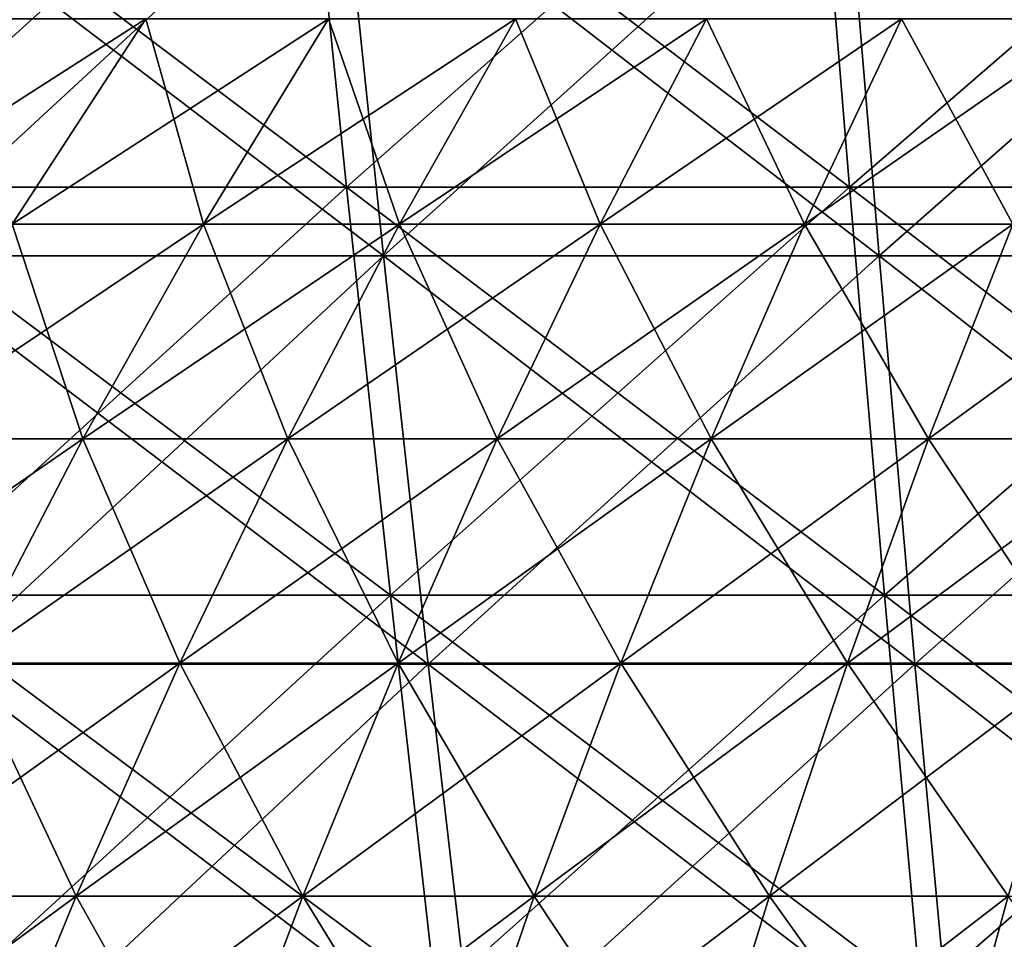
# Model space of a CAD drawing. Header units: millimetres. Extents: x -250 to 250, y 3898 to 4150.
# Tile 253 of 256: x -36 to -23, y 4000 to 4011. Entities that reach past the tile are written whole.
import ezdxf

# ---------------------------------------------------------------- set-up
doc = ezdxf.new("R2010")
doc.units = ezdxf.units.MM
doc.header["$LTSCALE"] = 5.599365
for name, color, linetype in [('10', 7, 'CONTINUOUS'), ('12', 7, 'CONTINUOUS'), ('2', 7, 'CONTINUOUS'), ('3', 7, 'CONTINUOUS'), ('4', 7, 'CONTINUOUS'), ('5', 7, 'CONTINUOUS')]:
    doc.layers.add(name, color=color, linetype=linetype)

msp = doc.modelspace()

# ---------------------------------------------------------------- linework, layer by layer
at = {"layer": '10', "color": 7, "linetype": 'Continuous', "true_color": 0xe0f2ff}
for points in [[(-36.422, 4011.248, 52.404), (-35.871, 4008.677, 56.524), (-34.195, 4011.248, 53.883), (-36.422, 4011.248, 52.404)], [(-35.871, 4008.677, 56.524), (-33.473, 4008.677, 57.976), (-34.195, 4011.248, 53.883), (-35.871, 4008.677, 56.524)], [(-34.195, 4011.248, 53.883), (-33.473, 4008.677, 57.976), (-31.909, 4011.248, 55.268), (-34.195, 4011.248, 53.883)], [(-33.473, 4008.677, 57.976), (-31.016, 4008.677, 59.327), (-31.909, 4011.248, 55.268), (-33.473, 4008.677, 57.976)], [(-31.909, 4011.248, 55.268), (-31.016, 4008.677, 59.327), (-29.566, 4011.248, 56.555), (-31.909, 4011.248, 55.268)], [(-31.016, 4008.677, 59.327), (-28.504, 4008.677, 60.574), (-29.566, 4011.248, 56.555), (-31.016, 4008.677, 59.327)], [(-29.566, 4011.248, 56.555), (-28.504, 4008.677, 60.574), (-27.172, 4011.248, 57.744), (-29.566, 4011.248, 56.555)], [(-28.504, 4008.677, 60.574), (-25.942, 4008.677, 61.715), (-27.172, 4011.248, 57.744), (-28.504, 4008.677, 60.574)], [(-27.172, 4011.248, 57.744), (-25.942, 4008.677, 61.715), (-24.73, 4011.248, 58.831), (-27.172, 4011.248, 57.744)], [(-25.942, 4008.677, 61.715), (-23.335, 4008.677, 62.747), (-24.73, 4011.248, 58.831), (-25.942, 4008.677, 61.715)], [(-24.73, 4011.248, 58.831), (-23.335, 4008.677, 62.747), (-22.245, 4011.248, 59.815), (-24.73, 4011.248, 58.831)], [(-37.492, 4005.986, 59.078), (-34.985, 4005.986, 60.596), (-35.871, 4008.677, 56.524), (-37.492, 4005.986, 59.078)], [(-35.871, 4008.677, 56.524), (-34.985, 4005.986, 60.596), (-33.473, 4008.677, 57.976), (-35.871, 4008.677, 56.524)], [(-34.985, 4005.986, 60.596), (-32.417, 4005.986, 62.008), (-33.473, 4008.677, 57.976), (-34.985, 4005.986, 60.596)], [(-33.473, 4008.677, 57.976), (-32.417, 4005.986, 62.008), (-31.016, 4008.677, 59.327), (-33.473, 4008.677, 57.976)], [(-32.417, 4005.986, 62.008), (-29.792, 4005.986, 63.311), (-31.016, 4008.677, 59.327), (-32.417, 4005.986, 62.008)], [(-31.016, 4008.677, 59.327), (-29.792, 4005.986, 63.311), (-28.504, 4008.677, 60.574), (-31.016, 4008.677, 59.327)], [(-29.792, 4005.986, 63.311), (-27.114, 4005.986, 64.503), (-28.504, 4008.677, 60.574), (-29.792, 4005.986, 63.311)], [(-28.504, 4008.677, 60.574), (-27.114, 4005.986, 64.503), (-25.942, 4008.677, 61.715), (-28.504, 4008.677, 60.574)], [(-27.114, 4005.986, 64.503), (-24.39, 4005.986, 65.582), (-25.942, 4008.677, 61.715), (-27.114, 4005.986, 64.503)], [(-25.942, 4008.677, 61.715), (-24.39, 4005.986, 65.582), (-23.335, 4008.677, 62.747), (-25.942, 4008.677, 61.715)], [(-24.39, 4005.986, 65.582), (-21.622, 4005.986, 66.545), (-23.335, 4008.677, 62.747), (-24.39, 4005.986, 65.582)], [(-37.492, 4005.986, 59.078), (-36.443, 4003.178, 63.121), (-34.985, 4005.986, 60.596), (-37.492, 4005.986, 59.078)], [(-36.443, 4003.178, 63.121), (-33.768, 4003.178, 64.592), (-34.985, 4005.986, 60.596), (-36.443, 4003.178, 63.121)], [(-34.985, 4005.986, 60.596), (-33.768, 4003.178, 64.592), (-32.417, 4005.986, 62.008), (-34.985, 4005.986, 60.596)], [(-33.768, 4003.178, 64.592), (-31.033, 4003.178, 65.95), (-32.417, 4005.986, 62.008), (-33.768, 4003.178, 64.592)], [(-32.417, 4005.986, 62.008), (-31.033, 4003.178, 65.95), (-29.792, 4005.986, 63.311), (-32.417, 4005.986, 62.008)], [(-31.033, 4003.178, 65.95), (-28.245, 4003.178, 67.191), (-29.792, 4005.986, 63.311), (-31.033, 4003.178, 65.95)], [(-29.792, 4005.986, 63.311), (-28.245, 4003.178, 67.191), (-27.114, 4005.986, 64.503), (-29.792, 4005.986, 63.311)], [(-28.245, 4003.178, 67.191), (-25.406, 4003.178, 68.315), (-27.114, 4005.986, 64.503), (-28.245, 4003.178, 67.191)], [(-27.114, 4005.986, 64.503), (-25.406, 4003.178, 68.315), (-24.39, 4005.986, 65.582), (-27.114, 4005.986, 64.503)], [(-25.406, 4003.178, 68.315), (-22.523, 4003.178, 69.319), (-24.39, 4005.986, 65.582), (-25.406, 4003.178, 68.315)], [(-24.39, 4005.986, 65.582), (-22.523, 4003.178, 69.319), (-21.622, 4005.986, 66.545), (-24.39, 4005.986, 65.582)], [(-37.845, 4000.257, 65.55), (-35.067, 4000.257, 67.077), (-36.443, 4003.178, 63.121), (-37.845, 4000.257, 65.55)], [(-36.443, 4003.178, 63.121), (-35.067, 4000.257, 67.077), (-33.768, 4003.178, 64.592), (-36.443, 4003.178, 63.121)], [(-35.067, 4000.257, 67.077), (-32.227, 4000.257, 68.486), (-33.768, 4003.178, 64.592), (-35.067, 4000.257, 67.077)], [(-33.768, 4003.178, 64.592), (-32.227, 4000.257, 68.486), (-31.033, 4003.178, 65.95), (-33.768, 4003.178, 64.592)], [(-32.227, 4000.257, 68.486), (-29.331, 4000.257, 69.776), (-31.033, 4003.178, 65.95), (-32.227, 4000.257, 68.486)], [(-31.033, 4003.178, 65.95), (-29.331, 4000.257, 69.776), (-28.245, 4003.178, 67.191), (-31.033, 4003.178, 65.95)], [(-29.331, 4000.257, 69.776), (-26.383, 4000.257, 70.943), (-28.245, 4003.178, 67.191), (-29.331, 4000.257, 69.776)], [(-28.245, 4003.178, 67.191), (-26.383, 4000.257, 70.943), (-25.406, 4003.178, 68.315), (-28.245, 4003.178, 67.191)], [(-26.383, 4000.257, 70.943), (-23.39, 4000.257, 71.986), (-25.406, 4003.178, 68.315), (-26.383, 4000.257, 70.943)], [(-25.406, 4003.178, 68.315), (-23.39, 4000.257, 71.986), (-22.523, 4003.178, 69.319), (-25.406, 4003.178, 68.315)], [(-37.845, 4000.257, 65.55), (-36.312, 3997.229, 69.458), (-35.067, 4000.257, 67.077), (-37.845, 4000.257, 65.55)], [(-36.312, 3997.229, 69.458), (-33.371, 3997.229, 70.918), (-35.067, 4000.257, 67.077), (-36.312, 3997.229, 69.458)], [(-35.067, 4000.257, 67.077), (-33.371, 3997.229, 70.918), (-32.227, 4000.257, 68.486), (-35.067, 4000.257, 67.077)], [(-33.371, 3997.229, 70.918), (-30.372, 3997.229, 72.253), (-32.227, 4000.257, 68.486), (-33.371, 3997.229, 70.918)], [(-32.227, 4000.257, 68.486), (-30.372, 3997.229, 72.253), (-29.331, 4000.257, 69.776), (-32.227, 4000.257, 68.486)], [(-30.372, 3997.229, 72.253), (-27.32, 3997.229, 73.461), (-29.331, 4000.257, 69.776), (-30.372, 3997.229, 72.253)], [(-29.331, 4000.257, 69.776), (-27.32, 3997.229, 73.461), (-26.383, 4000.257, 70.943), (-29.331, 4000.257, 69.776)], [(-27.32, 3997.229, 73.461), (-24.22, 3997.229, 74.541), (-26.383, 4000.257, 70.943), (-27.32, 3997.229, 73.461)], [(-26.383, 4000.257, 70.943), (-24.22, 3997.229, 74.541), (-23.39, 4000.257, 71.986), (-26.383, 4000.257, 70.943)], [(-24.22, 3997.229, 74.541), (-21.077, 3997.229, 75.49), (-23.39, 4000.257, 71.986), (-24.22, 3997.229, 74.541)]]:
    msp.add_3dface(points, dxfattribs=at)
at = {"layer": '12', "color": 7, "linetype": 'Continuous', "true_color": 0xe0f2ff}
for points in [[(-35.871, 4008.677, -56.524), (-38.207, 4008.677, -54.972), (-34.195, 4011.248, -53.883), (-35.871, 4008.677, -56.524)], [(-34.195, 4011.248, -53.883), (-38.207, 4008.677, -54.972), (-36.422, 4011.248, -52.404), (-34.195, 4011.248, -53.883)], [(-33.473, 4008.677, -57.976), (-35.871, 4008.677, -56.524), (-31.909, 4011.248, -55.268), (-33.473, 4008.677, -57.976)], [(-31.909, 4011.248, -55.268), (-35.871, 4008.677, -56.524), (-34.195, 4011.248, -53.883), (-31.909, 4011.248, -55.268)], [(-31.016, 4008.677, -59.327), (-33.473, 4008.677, -57.976), (-29.566, 4011.248, -56.555), (-31.016, 4008.677, -59.327)], [(-29.566, 4011.248, -56.555), (-33.473, 4008.677, -57.976), (-31.909, 4011.248, -55.268), (-29.566, 4011.248, -56.555)], [(-28.504, 4008.677, -60.574), (-31.016, 4008.677, -59.327), (-27.172, 4011.248, -57.744), (-28.504, 4008.677, -60.574)], [(-27.172, 4011.248, -57.744), (-31.016, 4008.677, -59.327), (-29.566, 4011.248, -56.555), (-27.172, 4011.248, -57.744)], [(-25.942, 4008.677, -61.715), (-28.504, 4008.677, -60.574), (-24.73, 4011.248, -58.831), (-25.942, 4008.677, -61.715)], [(-24.73, 4011.248, -58.831), (-28.504, 4008.677, -60.574), (-27.172, 4011.248, -57.744), (-24.73, 4011.248, -58.831)], [(-23.335, 4008.677, -62.747), (-25.942, 4008.677, -61.715), (-22.245, 4011.248, -59.815), (-23.335, 4008.677, -62.747)], [(-22.245, 4011.248, -59.815), (-25.942, 4008.677, -61.715), (-24.73, 4011.248, -58.831), (-22.245, 4011.248, -59.815)], [(-34.985, 4005.986, -60.596), (-37.492, 4005.986, -59.078), (-33.473, 4008.677, -57.976), (-34.985, 4005.986, -60.596)], [(-33.473, 4008.677, -57.976), (-37.492, 4005.986, -59.078), (-35.871, 4008.677, -56.524), (-33.473, 4008.677, -57.976)], [(-32.417, 4005.986, -62.008), (-34.985, 4005.986, -60.596), (-31.016, 4008.677, -59.327), (-32.417, 4005.986, -62.008)], [(-31.016, 4008.677, -59.327), (-34.985, 4005.986, -60.596), (-33.473, 4008.677, -57.976), (-31.016, 4008.677, -59.327)], [(-29.792, 4005.986, -63.311), (-32.417, 4005.986, -62.008), (-28.504, 4008.677, -60.574), (-29.792, 4005.986, -63.311)], [(-28.504, 4008.677, -60.574), (-32.417, 4005.986, -62.008), (-31.016, 4008.677, -59.327), (-28.504, 4008.677, -60.574)], [(-27.114, 4005.986, -64.503), (-29.792, 4005.986, -63.311), (-25.942, 4008.677, -61.715), (-27.114, 4005.986, -64.503)], [(-25.942, 4008.677, -61.715), (-29.792, 4005.986, -63.311), (-28.504, 4008.677, -60.574), (-25.942, 4008.677, -61.715)], [(-24.39, 4005.986, -65.582), (-27.114, 4005.986, -64.503), (-23.335, 4008.677, -62.747), (-24.39, 4005.986, -65.582)], [(-23.335, 4008.677, -62.747), (-27.114, 4005.986, -64.503), (-25.942, 4008.677, -61.715), (-23.335, 4008.677, -62.747)], [(-21.622, 4005.986, -66.545), (-24.39, 4005.986, -65.582), (-20.687, 4008.677, -63.669), (-21.622, 4005.986, -66.545)], [(-20.687, 4008.677, -63.669), (-24.39, 4005.986, -65.582), (-23.335, 4008.677, -62.747), (-20.687, 4008.677, -63.669)], [(-36.443, 4003.178, -63.121), (-39.054, 4003.178, -61.54), (-34.985, 4005.986, -60.596), (-36.443, 4003.178, -63.121)], [(-34.985, 4005.986, -60.596), (-39.054, 4003.178, -61.54), (-37.492, 4005.986, -59.078), (-34.985, 4005.986, -60.596)], [(-33.768, 4003.178, -64.592), (-36.443, 4003.178, -63.121), (-32.417, 4005.986, -62.008), (-33.768, 4003.178, -64.592)], [(-32.417, 4005.986, -62.008), (-36.443, 4003.178, -63.121), (-34.985, 4005.986, -60.596), (-32.417, 4005.986, -62.008)], [(-31.033, 4003.178, -65.95), (-33.768, 4003.178, -64.592), (-29.792, 4005.986, -63.311), (-31.033, 4003.178, -65.95)], [(-29.792, 4005.986, -63.311), (-33.768, 4003.178, -64.592), (-32.417, 4005.986, -62.008), (-29.792, 4005.986, -63.311)], [(-28.245, 4003.178, -67.191), (-31.033, 4003.178, -65.95), (-27.114, 4005.986, -64.503), (-28.245, 4003.178, -67.191)], [(-27.114, 4005.986, -64.503), (-31.033, 4003.178, -65.95), (-29.792, 4005.986, -63.311), (-27.114, 4005.986, -64.503)], [(-25.406, 4003.178, -68.315), (-28.245, 4003.178, -67.191), (-24.39, 4005.986, -65.582), (-25.406, 4003.178, -68.315)], [(-24.39, 4005.986, -65.582), (-28.245, 4003.178, -67.191), (-27.114, 4005.986, -64.503), (-24.39, 4005.986, -65.582)], [(-22.523, 4003.178, -69.319), (-25.406, 4003.178, -68.315), (-21.622, 4005.986, -66.545), (-22.523, 4003.178, -69.319)], [(-21.622, 4005.986, -66.545), (-25.406, 4003.178, -68.315), (-24.39, 4005.986, -65.582), (-21.622, 4005.986, -66.545)], [(-35.067, 4000.257, -67.077), (-37.845, 4000.257, -65.55), (-33.768, 4003.178, -64.592), (-35.067, 4000.257, -67.077)], [(-33.768, 4003.178, -64.592), (-37.845, 4000.257, -65.55), (-36.443, 4003.178, -63.121), (-33.768, 4003.178, -64.592)], [(-32.227, 4000.257, -68.486), (-35.067, 4000.257, -67.077), (-31.033, 4003.178, -65.95), (-32.227, 4000.257, -68.486)], [(-31.033, 4003.178, -65.95), (-35.067, 4000.257, -67.077), (-33.768, 4003.178, -64.592), (-31.033, 4003.178, -65.95)], [(-29.331, 4000.257, -69.776), (-32.227, 4000.257, -68.486), (-28.245, 4003.178, -67.191), (-29.331, 4000.257, -69.776)], [(-28.245, 4003.178, -67.191), (-32.227, 4000.257, -68.486), (-31.033, 4003.178, -65.95), (-28.245, 4003.178, -67.191)], [(-26.383, 4000.257, -70.943), (-29.331, 4000.257, -69.776), (-25.406, 4003.178, -68.315), (-26.383, 4000.257, -70.943)], [(-25.406, 4003.178, -68.315), (-29.331, 4000.257, -69.776), (-28.245, 4003.178, -67.191), (-25.406, 4003.178, -68.315)], [(-23.39, 4000.257, -71.986), (-26.383, 4000.257, -70.943), (-22.523, 4003.178, -69.319), (-23.39, 4000.257, -71.986)], [(-22.523, 4003.178, -69.319), (-26.383, 4000.257, -70.943), (-25.406, 4003.178, -68.315), (-22.523, 4003.178, -69.319)], [(-36.312, 3997.229, -69.458), (-39.188, 3997.229, -67.876), (-35.067, 4000.257, -67.077), (-36.312, 3997.229, -69.458)], [(-35.067, 4000.257, -67.077), (-39.188, 3997.229, -67.876), (-37.845, 4000.257, -65.55), (-35.067, 4000.257, -67.077)], [(-33.371, 3997.229, -70.918), (-36.312, 3997.229, -69.458), (-32.227, 4000.257, -68.486), (-33.371, 3997.229, -70.918)], [(-32.227, 4000.257, -68.486), (-36.312, 3997.229, -69.458), (-35.067, 4000.257, -67.077), (-32.227, 4000.257, -68.486)], [(-30.372, 3997.229, -72.253), (-33.371, 3997.229, -70.918), (-29.331, 4000.257, -69.776), (-30.372, 3997.229, -72.253)], [(-29.331, 4000.257, -69.776), (-33.371, 3997.229, -70.918), (-32.227, 4000.257, -68.486), (-29.331, 4000.257, -69.776)], [(-27.32, 3997.229, -73.461), (-30.372, 3997.229, -72.253), (-26.383, 4000.257, -70.943), (-27.32, 3997.229, -73.461)], [(-26.383, 4000.257, -70.943), (-30.372, 3997.229, -72.253), (-29.331, 4000.257, -69.776), (-26.383, 4000.257, -70.943)], [(-24.22, 3997.229, -74.541), (-27.32, 3997.229, -73.461), (-23.39, 4000.257, -71.986), (-24.22, 3997.229, -74.541)], [(-23.39, 4000.257, -71.986), (-27.32, 3997.229, -73.461), (-26.383, 4000.257, -70.943), (-23.39, 4000.257, -71.986)], [(-21.077, 3997.229, -75.49), (-24.22, 3997.229, -74.541), (-20.355, 4000.257, -72.902), (-21.077, 3997.229, -75.49)], [(-20.355, 4000.257, -72.902), (-24.22, 3997.229, -74.541), (-23.39, 4000.257, -71.986), (-20.355, 4000.257, -72.902)]]:
    msp.add_3dface(points, dxfattribs=at)
at = {"layer": '2', "color": 251, "linetype": 'Continuous', "true_color": 0x504f50}
for points in [[(-32.21, 4014.332, -207.501), (-37.951, 4009.137, -203.021), (-38.585, 4014.332, -206.411), (-32.21, 4014.332, -207.501)], [(-31.681, 4009.137, -204.093), (-37.951, 4009.137, -203.021), (-32.21, 4014.332, -207.501), (-31.681, 4009.137, -204.093)], [(-25.805, 4014.332, -208.394), (-31.681, 4009.137, -204.093), (-32.21, 4014.332, -207.501), (-25.805, 4014.332, -208.394)], [(-25.381, 4009.137, -204.972), (-31.681, 4009.137, -204.093), (-25.805, 4014.332, -208.394), (-25.381, 4009.137, -204.972)], [(-19.375, 4014.332, -209.09), (-25.381, 4009.137, -204.972), (-25.805, 4014.332, -208.394), (-19.375, 4014.332, -209.09)], [(-19.057, 4009.137, -205.656), (-25.381, 4009.137, -204.972), (-19.375, 4014.332, -209.09), (-19.057, 4009.137, -205.656)], [(-31.681, 4009.137, -204.093), (-37.294, 4004.03, -199.504), (-37.951, 4009.137, -203.021), (-31.681, 4009.137, -204.093)], [(-31.132, 4004.03, -200.558), (-37.294, 4004.03, -199.504), (-31.681, 4009.137, -204.093), (-31.132, 4004.03, -200.558)], [(-25.381, 4009.137, -204.972), (-31.132, 4004.03, -200.558), (-31.681, 4009.137, -204.093), (-25.381, 4009.137, -204.972)], [(-24.941, 4004.03, -201.422), (-31.132, 4004.03, -200.558), (-25.381, 4009.137, -204.972), (-24.941, 4004.03, -201.422)], [(-19.057, 4009.137, -205.656), (-24.941, 4004.03, -201.422), (-25.381, 4009.137, -204.972), (-19.057, 4009.137, -205.656)], [(-18.727, 4004.03, -202.094), (-24.941, 4004.03, -201.422), (-19.057, 4009.137, -205.656), (-18.727, 4004.03, -202.094)], [(-31.132, 4004.03, -200.558), (-36.613, 3999.014, -195.864), (-37.294, 4004.03, -199.504), (-31.132, 4004.03, -200.558)], [(-30.564, 3999.014, -196.899), (-36.613, 3999.014, -195.864), (-31.132, 4004.03, -200.558), (-30.564, 3999.014, -196.899)], [(-24.941, 4004.03, -201.422), (-30.564, 3999.014, -196.899), (-31.132, 4004.03, -200.558), (-24.941, 4004.03, -201.422)], [(-24.486, 3999.014, -197.747), (-30.564, 3999.014, -196.899), (-24.941, 4004.03, -201.422), (-24.486, 3999.014, -197.747)], [(-18.727, 4004.03, -202.094), (-24.486, 3999.014, -197.747), (-24.941, 4004.03, -201.422), (-18.727, 4004.03, -202.094)], [(-18.385, 3999.014, -198.407), (-24.486, 3999.014, -197.747), (-18.727, 4004.03, -202.094), (-18.385, 3999.014, -198.407)]]:
    msp.add_3dface(points, dxfattribs=at)
at = {"layer": '3', "color": 251, "linetype": 'Continuous', "true_color": 0x504f50}
for points in [[(-37.951, 4009.137, 203.021), (-31.681, 4009.137, 204.093), (-38.585, 4014.332, 206.411), (-37.951, 4009.137, 203.021)], [(-38.585, 4014.332, 206.411), (-31.681, 4009.137, 204.093), (-32.21, 4014.332, 207.501), (-38.585, 4014.332, 206.411)], [(-31.681, 4009.137, 204.093), (-25.381, 4009.137, 204.972), (-32.21, 4014.332, 207.501), (-31.681, 4009.137, 204.093)], [(-32.21, 4014.332, 207.501), (-25.381, 4009.137, 204.972), (-25.805, 4014.332, 208.394), (-32.21, 4014.332, 207.501)], [(-25.381, 4009.137, 204.972), (-19.057, 4009.137, 205.656), (-25.805, 4014.332, 208.394), (-25.381, 4009.137, 204.972)], [(-25.805, 4014.332, 208.394), (-19.057, 4009.137, 205.656), (-19.375, 4014.332, 209.09), (-25.805, 4014.332, 208.394)], [(-37.294, 4004.03, 199.504), (-31.132, 4004.03, 200.558), (-37.951, 4009.137, 203.021), (-37.294, 4004.03, 199.504)], [(-37.951, 4009.137, 203.021), (-31.132, 4004.03, 200.558), (-31.681, 4009.137, 204.093), (-37.951, 4009.137, 203.021)], [(-31.132, 4004.03, 200.558), (-24.941, 4004.03, 201.422), (-31.681, 4009.137, 204.093), (-31.132, 4004.03, 200.558)], [(-31.681, 4009.137, 204.093), (-24.941, 4004.03, 201.422), (-25.381, 4009.137, 204.972), (-31.681, 4009.137, 204.093)], [(-24.941, 4004.03, 201.422), (-18.727, 4004.03, 202.094), (-25.381, 4009.137, 204.972), (-24.941, 4004.03, 201.422)], [(-25.381, 4009.137, 204.972), (-18.727, 4004.03, 202.094), (-19.057, 4009.137, 205.656), (-25.381, 4009.137, 204.972)], [(-36.613, 3999.014, 195.864), (-30.564, 3999.014, 196.899), (-37.294, 4004.03, 199.504), (-36.613, 3999.014, 195.864)], [(-37.294, 4004.03, 199.504), (-30.564, 3999.014, 196.899), (-31.132, 4004.03, 200.558), (-37.294, 4004.03, 199.504)], [(-30.564, 3999.014, 196.899), (-24.486, 3999.014, 197.747), (-31.132, 4004.03, 200.558), (-30.564, 3999.014, 196.899)], [(-31.132, 4004.03, 200.558), (-24.486, 3999.014, 197.747), (-24.941, 4004.03, 201.422), (-31.132, 4004.03, 200.558)], [(-24.486, 3999.014, 197.747), (-18.385, 3999.014, 198.407), (-24.941, 4004.03, 201.422), (-24.486, 3999.014, 197.747)], [(-24.941, 4004.03, 201.422), (-18.385, 3999.014, 198.407), (-18.727, 4004.03, 202.094), (-24.941, 4004.03, 201.422)]]:
    msp.add_3dface(points, dxfattribs=at)
at = {"layer": '4', "color": 155, "linetype": 'Continuous', "true_color": 0x4a708c}
for points in [[(-31.759, 4013.481, 204.592), (-37.396, 4008.277, 200.05), (-38.044, 4013.481, 203.517), (-31.759, 4013.481, 204.592)], [(-31.218, 4008.277, 201.107), (-37.396, 4008.277, 200.05), (-31.759, 4013.481, 204.592), (-31.218, 4008.277, 201.107)], [(-25.443, 4013.481, 205.473), (-31.218, 4008.277, 201.107), (-31.759, 4013.481, 204.592), (-25.443, 4013.481, 205.473)], [(-25.01, 4008.277, 201.973), (-31.218, 4008.277, 201.107), (-25.443, 4013.481, 205.473), (-25.01, 4008.277, 201.973)], [(-19.103, 4013.481, 206.159), (-25.01, 4008.277, 201.973), (-25.443, 4013.481, 205.473), (-19.103, 4013.481, 206.159)], [(-18.778, 4008.277, 202.648), (-25.01, 4008.277, 201.973), (-19.103, 4013.481, 206.159), (-18.778, 4008.277, 202.648)], [(-31.218, 4008.277, 201.107), (-36.724, 4003.165, 196.456), (-37.396, 4008.277, 200.05), (-31.218, 4008.277, 201.107)], [(-30.657, 4003.165, 197.493), (-36.724, 4003.165, 196.456), (-31.218, 4008.277, 201.107), (-30.657, 4003.165, 197.493)], [(-25.01, 4008.277, 201.973), (-30.657, 4003.165, 197.493), (-31.218, 4008.277, 201.107), (-25.01, 4008.277, 201.973)], [(-24.56, 4003.165, 198.344), (-30.657, 4003.165, 197.493), (-25.01, 4008.277, 201.973), (-24.56, 4003.165, 198.344)], [(-18.778, 4008.277, 202.648), (-24.56, 4003.165, 198.344), (-25.01, 4008.277, 201.973), (-18.778, 4008.277, 202.648)], [(-18.441, 4003.165, 199.006), (-24.56, 4003.165, 198.344), (-18.778, 4008.277, 202.648), (-18.441, 4003.165, 199.006)], [(-30.657, 4003.165, 197.493), (-36.028, 3998.147, 192.735), (-36.724, 4003.165, 196.456), (-30.657, 4003.165, 197.493)], [(-30.076, 3998.147, 193.753), (-36.028, 3998.147, 192.735), (-30.657, 4003.165, 197.493), (-30.076, 3998.147, 193.753)], [(-24.56, 4003.165, 198.344), (-30.076, 3998.147, 193.753), (-30.657, 4003.165, 197.493), (-24.56, 4003.165, 198.344)], [(-24.095, 3998.147, 194.587), (-30.076, 3998.147, 193.753), (-24.56, 4003.165, 198.344), (-24.095, 3998.147, 194.587)], [(-18.441, 4003.165, 199.006), (-24.095, 3998.147, 194.587), (-24.56, 4003.165, 198.344), (-18.441, 4003.165, 199.006)], [(-18.091, 3998.147, 195.237), (-24.095, 3998.147, 194.587), (-18.441, 4003.165, 199.006), (-18.091, 3998.147, 195.237)]]:
    msp.add_3dface(points, dxfattribs=at)
at = {"layer": '5', "color": 155, "linetype": 'Continuous', "true_color": 0x4a708c}
for points in [[(-37.396, 4008.277, -200.05), (-31.218, 4008.277, -201.107), (-38.044, 4013.481, -203.517), (-37.396, 4008.277, -200.05)], [(-38.044, 4013.481, -203.517), (-31.218, 4008.277, -201.107), (-31.759, 4013.481, -204.592), (-38.044, 4013.481, -203.517)], [(-31.218, 4008.277, -201.107), (-25.01, 4008.277, -201.973), (-31.759, 4013.481, -204.592), (-31.218, 4008.277, -201.107)], [(-31.759, 4013.481, -204.592), (-25.01, 4008.277, -201.973), (-25.443, 4013.481, -205.473), (-31.759, 4013.481, -204.592)], [(-25.01, 4008.277, -201.973), (-18.778, 4008.277, -202.648), (-25.443, 4013.481, -205.473), (-25.01, 4008.277, -201.973)], [(-25.443, 4013.481, -205.473), (-18.778, 4008.277, -202.648), (-19.103, 4013.481, -206.159), (-25.443, 4013.481, -205.473)], [(-36.724, 4003.165, -196.456), (-30.657, 4003.165, -197.493), (-37.396, 4008.277, -200.05), (-36.724, 4003.165, -196.456)], [(-37.396, 4008.277, -200.05), (-30.657, 4003.165, -197.493), (-31.218, 4008.277, -201.107), (-37.396, 4008.277, -200.05)], [(-30.657, 4003.165, -197.493), (-24.56, 4003.165, -198.344), (-31.218, 4008.277, -201.107), (-30.657, 4003.165, -197.493)], [(-31.218, 4008.277, -201.107), (-24.56, 4003.165, -198.344), (-25.01, 4008.277, -201.973), (-31.218, 4008.277, -201.107)], [(-24.56, 4003.165, -198.344), (-18.441, 4003.165, -199.006), (-25.01, 4008.277, -201.973), (-24.56, 4003.165, -198.344)], [(-25.01, 4008.277, -201.973), (-18.441, 4003.165, -199.006), (-18.778, 4008.277, -202.648), (-25.01, 4008.277, -201.973)], [(-36.028, 3998.147, -192.735), (-30.076, 3998.147, -193.753), (-36.724, 4003.165, -196.456), (-36.028, 3998.147, -192.735)], [(-36.724, 4003.165, -196.456), (-30.076, 3998.147, -193.753), (-30.657, 4003.165, -197.493), (-36.724, 4003.165, -196.456)], [(-30.076, 3998.147, -193.753), (-24.095, 3998.147, -194.587), (-30.657, 4003.165, -197.493), (-30.076, 3998.147, -193.753)], [(-30.657, 4003.165, -197.493), (-24.095, 3998.147, -194.587), (-24.56, 4003.165, -198.344), (-30.657, 4003.165, -197.493)], [(-24.095, 3998.147, -194.587), (-18.091, 3998.147, -195.237), (-24.56, 4003.165, -198.344), (-24.095, 3998.147, -194.587)], [(-24.56, 4003.165, -198.344), (-18.091, 3998.147, -195.237), (-18.441, 4003.165, -199.006), (-24.56, 4003.165, -198.344)]]:
    msp.add_3dface(points, dxfattribs=at)

doc.saveas('drawing.dxf')
